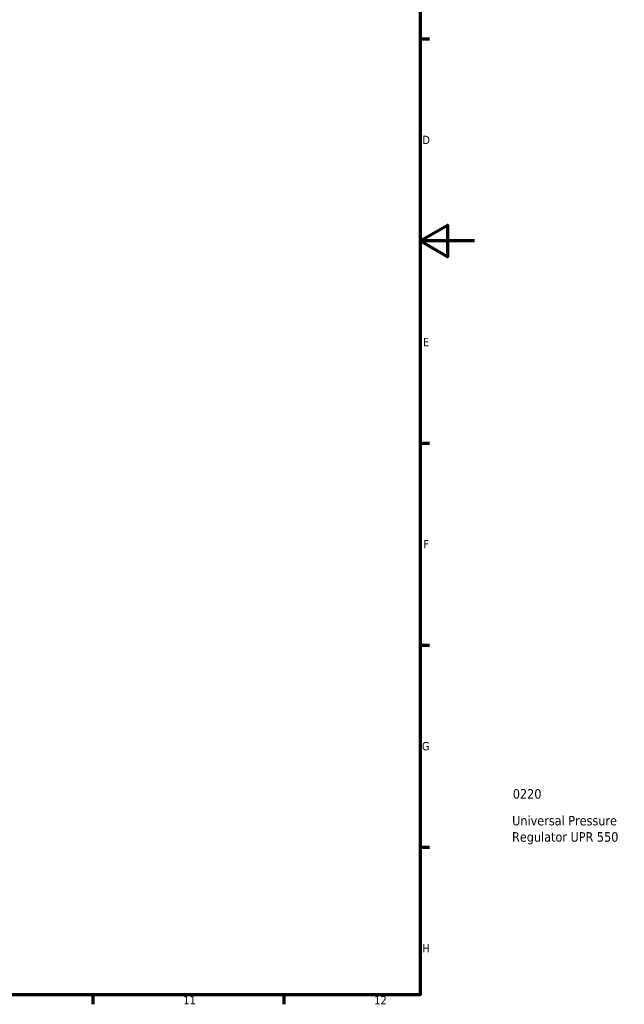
# Model space of a CAD drawing. Header units: millimetres. Extents: x 0 to 896, y -36 to 690.
# Tile 40 of 49: x 674 to 896, y 17 to 378. Entities that reach past the tile are written whole.
import ezdxf

# ---------------------------------------------------------------- set-up
doc = ezdxf.new("R2010")
doc.units = ezdxf.units.MM
doc.layers.add('Border (ANSI)', color=7, linetype='Continuous', lineweight=70)
doc.layers.add('Title (ISO)', color=7, linetype='Continuous', lineweight=50)
doc.styles.add('Note Text (ANSI)', font='tahoma.ttf')
doc.styles.add('Note Text (ISO)', font='tahoma.ttf')

# ---------------------------------------------------------------- blocks, each defined once
blk = doc.blocks.new('Borders Default Border')
at = {"layer": 'Border (ANSI)'}
for p, q in [((821, 371.25), (824.45, 371.25)), ((821, 222.75), (824.45, 222.75)), ((821, 148.5), (824.45, 148.5)), ((821, 74.25), (824.45, 74.25)), ((700.83, 20), (700.83, 16.55)), ((770.92, 20), (770.92, 16.55))]:
    blk.add_line(p, q, dxfattribs=at)
at = {"layer": 'Border (ANSI)', "flags": 128}
for points in [[(20, 20), (20, 574), (821, 574), (821, 20), (20, 20)], [(841, 297), (821, 297), (831, 302.77), (831, 291.23), (821, 297)]]:
    blk.add_lwpolyline(points, dxfattribs=at)
at = {"layer": 'Border (ANSI)', "attachment_point": 7, "style": 'Note Text (ANSI)'}
for s, insert, char_height in [('D', (821.81, 332.6), 3.05), ('E', (822.05, 258.35), 3.05), ('F', (822.14, 184.1), 3.05), ('G', (821.66, 109.79), 3.05), ('H', (821.81, 35.6), 3.05), ('11', (734.04, 16.55), 3.048), ('12', (804.13, 16.55), 3.048)]:
    blk.add_mtext(s, dxfattribs=dict(at, insert=insert, char_height=char_height))
blk = doc.blocks.new('Title Blocks ISO')
at = {"layer": 'Title (ISO)', "style": 'Note Text (ISO)'}
for tag, p in [('PART_NUMBER_001', (34.03, 72.11)), ('DESCRIPTION_001', (33.78, 62.29)), ('DESCRIPTION_002', (33.74, 56.3))]:
    blk.add_attdef(tag, p, '', height=3.5, dxfattribs=at)

msp = doc.modelspace()

# ---------------------------------------------------------------- block references
msp.add_blockref('Borders Default Border', (0, 0))
msp.add_blockref('Title Blocks ISO', (821, 20)).add_auto_attribs({'PART_NUMBER_001': '0220', 'DESCRIPTION_001': 'Universal Pressure', 'DESCRIPTION_002': 'Regulator UPR 550'})

doc.saveas('drawing.dxf')
